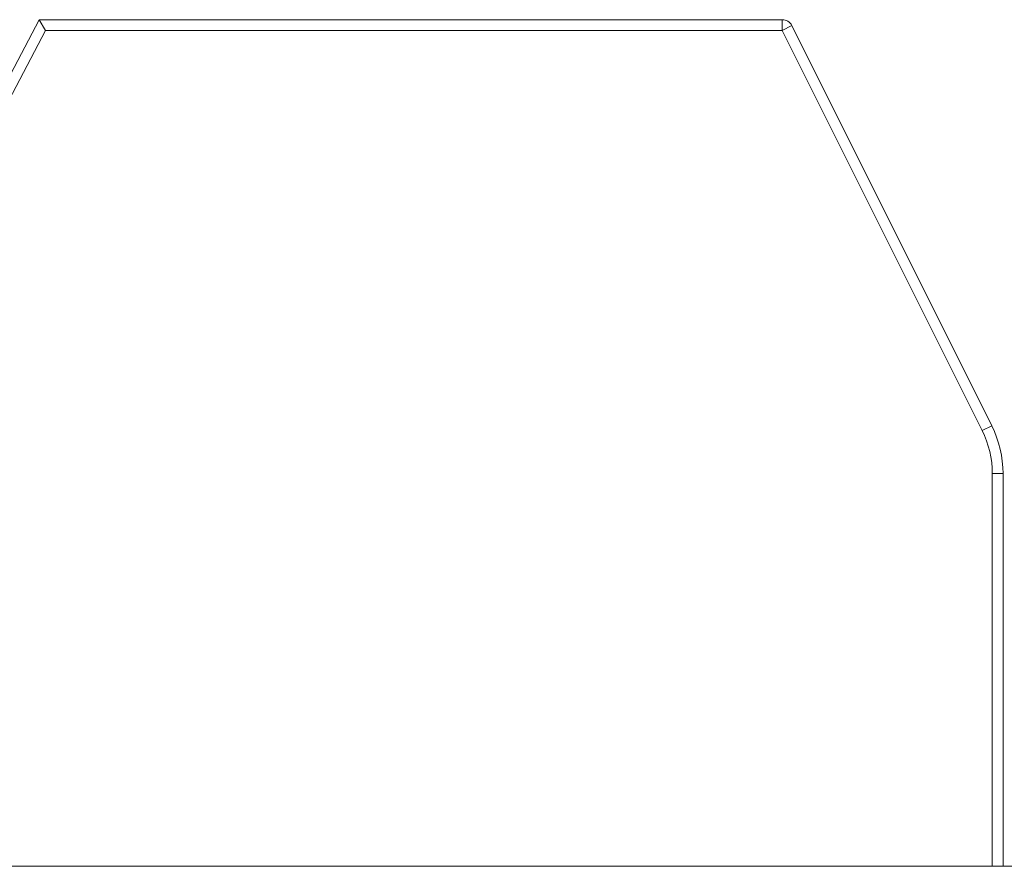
# Model space of a CAD drawing. Header units: inches. Extents: x -36 to 647, y 177 to 609.
# Tile 198 of 256: x 485.11 to 489.71, y 458.07 to 462.02. Entities that reach past the tile are written whole.
import ezdxf

# ---------------------------------------------------------------- set-up
doc = ezdxf.new("R2010")
doc.units = ezdxf.units.IN
doc.header["$MEASUREMENT"] = 0
doc.layers.add('1', color=7, linetype='Continuous')

# ---------------------------------------------------------------- blocks, each defined once
blk = doc.blocks.new('block 2264')
at = {"layer": '1', "color": 155, "lineweight": 18, "true_color": 0x4c7299}
blk.add_lwpolyline([(515.7924, 458.0689), (406.9054, 458.0689)], dxfattribs=at)
blk = doc.blocks.new('block 2407')
at = {"layer": '1', "color": 155, "lineweight": 18, "true_color": 0x4c7299}
blk.add_lwpolyline([(485.2028, 462.0189), (488.6719, 462.0189)], dxfattribs=at)
blk = doc.blocks.new('block 2408')
at = {"layer": '1', "color": 155, "lineweight": 18, "true_color": 0x4c7299}
blk.add_lwpolyline([(484.7028, 461.0689), (485.2028, 462.0189)], dxfattribs=at)
blk = doc.blocks.new('block 2409')
at = {"layer": '1', "color": 155, "lineweight": 18, "true_color": 0x4c7299}
blk.add_lwpolyline([(485.2028, 462.0189), (485.233, 461.9689)], dxfattribs=at)
blk = doc.blocks.new('block 2410')
at = {"layer": '1', "color": 155, "lineweight": 13, "true_color": 0x4c7299}
blk.add_lwpolyline([(485.233, 461.9689), (484.733, 461.0189)], dxfattribs=at)
blk = doc.blocks.new('block 2413')
at = {"layer": '1', "color": 155, "lineweight": 13, "true_color": 0x4c7299}
blk.add_lwpolyline([(488.6719, 462.0189), (488.6719, 461.9689)], dxfattribs=at)
blk = doc.blocks.new('block 2414')
at = {"layer": '1', "color": 155, "lineweight": 13, "true_color": 0x4c7299}
blk.add_lwpolyline([(488.6719, 461.9689), (485.233, 461.9689)], dxfattribs=at)
blk = doc.blocks.new('block 2416')
at = {"layer": '1', "color": 155, "lineweight": 13, "true_color": 0x4c7299}
blk.add_lwpolyline([(488.6719, 461.9689), (488.7166, 461.9913)], dxfattribs=at)
blk = doc.blocks.new('block 2419')
at = {"layer": '1', "color": 155, "lineweight": 13, "true_color": 0x4c7299}
blk.add_lwpolyline([(489.6053, 460.1021), (488.6719, 461.9689)], dxfattribs=at)
blk = doc.blocks.new('block 2420')
at = {"layer": '1', "color": 155, "lineweight": 18, "true_color": 0x4c7299}
blk.add_lwpolyline([(488.7166, 461.9913), (489.65, 460.1245)], dxfattribs=at)
blk = doc.blocks.new('block 2421')
at = {"layer": '1', "color": 155, "lineweight": 13, "true_color": 0x4c7299}
blk.add_lwpolyline([(489.6053, 460.1021), (489.65, 460.1245)], dxfattribs=at)
blk = doc.blocks.new('block 2427')
at = {"layer": '1', "color": 155, "lineweight": 13, "true_color": 0x4c7299}
blk.add_lwpolyline([(489.6528, 459.9009), (489.7028, 459.9009)], dxfattribs=at)
blk = doc.blocks.new('block 2708')
at = {"layer": '1', "color": 155, "lineweight": 13, "true_color": 0x4c7299}
blk.add_lwpolyline([(489.6528, 458.0689), (489.6528, 459.9009)], dxfattribs=at)
blk = doc.blocks.new('block 2709')
at = {"layer": '1', "color": 155, "lineweight": 18, "true_color": 0x4c7299}
blk.add_lwpolyline([(489.7028, 459.9009), (489.7028, 458.0689)], dxfattribs=at)
blk = doc.blocks.new('block 2755')
at = {"layer": '1', "color": 18, "lineweight": 13, "true_color": 0x4c0000}
blk.add_lwpolyline([(515.7924, 458.0689), (406.9054, 458.0689)], dxfattribs=at)
blk = doc.blocks.new('block 2761')
at = {"layer": '1', "color": 18, "lineweight": 13, "true_color": 0x4c0000}
blk.add_lwpolyline([(515.7924, 458.0689), (406.9054, 458.0689)], dxfattribs=at)
blk = doc.blocks.new('block 2845')
at = {"layer": '1', "color": 18, "lineweight": 13, "true_color": 0x4c0000}
blk.add_lwpolyline([(395.5667, 458.0689), (527.1311, 458.0689)], dxfattribs=at)
blk = doc.blocks.new('block 2846')
at = {"layer": '1', "color": 18, "lineweight": 13, "true_color": 0x4c0000}
blk.add_lwpolyline([(395.5667, 458.0689), (527.1311, 458.0689)], dxfattribs=at)
blk = doc.blocks.new('block 6306')
at = {"layer": '1', "color": 155, "lineweight": 18, "true_color": 0x4c7299}
blk.add_open_spline([(488.6719, 462.0189), (488.6908, 462.0189), (488.7081, 462.0082), (488.7166, 461.9913)], degree=3, dxfattribs=at)
blk = doc.blocks.new('block 6310')
at = {"layer": '1', "color": 155, "lineweight": 13, "true_color": 0x4c7299}
blk.add_open_spline([(489.6528, 459.9009), (489.6528, 459.9707), (489.6365, 460.0396), (489.6053, 460.1021)], degree=3, dxfattribs=at)
blk = doc.blocks.new('block 6311')
at = {"layer": '1', "color": 155, "lineweight": 18, "true_color": 0x4c7299}
blk.add_open_spline([(489.65, 460.1245), (489.6847, 460.0551), (489.7028, 459.9785), (489.7028, 459.9009)], degree=3, dxfattribs=at)
blk = doc.blocks.new('block 7542')
at = {"layer": '1', "color": 18, "lineweight": 13, "true_color": 0x4c0000}
blk.add_open_spline([(277.6797, 458.0689), (277.6797, 458.0689), (202.8704, 458.0689), (202.8704, 458.0689), (202.8704, 458.0689), (165.4658, 458.0689), (165.4658, 458.0689), (165.4658, 458.0689), (160.7902, 458.0689), (160.7902, 458.0689), (160.7902, 458.0689), (158.4524, 458.0689), (158.4524, 458.0689), (158.4524, 458.0689), (157.2662, 458.0689), (157.2662, 458.0689), (157.2662, 458.0689), (153.2884, 458.0689), (153.2884, 458.0689), (153.2884, 458.0689), (152.2514, 458.0689), (152.2514, 458.0689), (152.2514, 458.0689), (149.9136, 458.0689), (149.9136, 458.0689), (149.9136, 458.0689), (131.2113, 458.0689), (131.2113, 458.0689), (131.2113, 458.0689), (56.402, 458.0689), (56.402, 458.0689), (56.402, 458.0689), (37.6997, 458.0689), (37.6997, 458.0689), (37.6997, 458.0689), (28.3485, 458.0689), (28.3485, 458.0689), (28.3485, 458.0689), (23.673, 458.0689), (23.673, 458.0689), (23.673, 458.0689), (21.3896, 458.0689), (21.3896, 458.0689), (21.3896, 458.0689), (20.5239, 458.0689), (20.5239, 458.0689), (20.5239, 458.0689), (5.6337, 458.0689), (5.6337, 458.0689), (5.6337, 458.0689), (4.2572, 458.0689), (4.2572, 458.0689), (4.2572, 458.0689), (1.9195, 458.0689), (1.9195, 458.0689), (1.9195, 458.0689), (-2.7561, 458.0689), (-2.7561, 458.0689), (-2.7561, 458.0689), (-12.1073, 458.0689), (-12.1073, 458.0689), (-12.1073, 458.0689), (-14.3267, 458.0689), (-14.3267, 458.0689), (-14.3267, 458.0689), (-13.5047, 458.0689), (-13.5047, 458.0689), (-13.5047, 458.0689), (-11.167, 458.0689), (-11.167, 458.0689), (-11.167, 458.0689), (-6.4914, 458.0689), (-6.4914, 458.0689), (-6.4914, 458.0689), (2.8598, 458.0689), (2.8598, 458.0689), (2.8598, 458.0689), (9.9828, 458.0689), (9.9828, 458.0689), (9.9828, 458.0689), (11.3987, 458.0689), (11.3987, 458.0689), (11.3987, 458.0689), (13.7365, 458.0689), (13.7365, 458.0689), (13.7365, 458.0689), (18.4121, 458.0689), (18.4121, 458.0689), (18.4121, 458.0689), (37.1144, 458.0689), (37.1144, 458.0689), (37.1144, 458.0689), (111.9237, 458.0689), (111.9237, 458.0689), (111.9237, 458.0689), (130.626, 458.0689), (130.626, 458.0689), (130.626, 458.0689), (139.9772, 458.0689), (139.9772, 458.0689), (139.9772, 458.0689), (143.0499, 458.0689), (143.0499, 458.0689), (143.0499, 458.0689), (145.3437, 458.0689), (145.3437, 458.0689), (145.3437, 458.0689), (146.1784, 458.0689), (146.1784, 458.0689), (146.1784, 458.0689), (183.583, 458.0689), (183.583, 458.0689), (183.583, 458.0689), (258.3923, 458.0689), (258.3923, 458.0689), (258.3923, 458.0689), (289.4917, 458.0689), (289.4917, 458.0689), (289.4917, 458.0689), (326.8964, 458.0689), (326.8964, 458.0689), (326.8964, 458.0689), (364.301, 458.0689), (364.301, 458.0689), (364.301, 458.0689), (383.0033, 458.0689), (383.0033, 458.0689), (383.0033, 458.0689), (387.6789, 458.0689), (387.6789, 458.0689), (387.6789, 458.0689), (390.0167, 458.0689), (390.0167, 458.0689), (390.0167, 458.0689), (391.2325, 458.0689), (391.2325, 458.0689), (391.2325, 458.0689), (395.2018, 458.0689), (395.2018, 458.0689), (395.2018, 458.0689), (396.2149, 458.0689), (396.2149, 458.0689), (396.2149, 458.0689), (398.5527, 458.0689), (398.5527, 458.0689), (398.5527, 458.0689), (473.3619, 458.0689), (473.3619, 458.0689), (473.3619, 458.0689), (510.7666, 458.0689), (510.7666, 458.0689), (510.7666, 458.0689), (520.1177, 458.0689), (520.1177, 458.0689), (520.1177, 458.0689), (524.7933, 458.0689), (524.7933, 458.0689), (524.7933, 458.0689), (527.1311, 458.0689), (527.1311, 458.0689), (527.1311, 458.0689), (527.9528, 458.0689), (527.9528, 458.0689), (527.9528, 458.0689), (535.6701, 458.0689), (535.6701, 458.0689), (535.6701, 458.0689), (545.0212, 458.0689), (545.0212, 458.0689), (545.0212, 458.0689), (545.6185, 458.0689), (545.6185, 458.0689), (545.6185, 458.0689), (536.2673, 458.0689), (536.2673, 458.0689), (536.2673, 458.0689), (531.6311, 458.0689), (531.6311, 458.0689), (531.6311, 458.0689), (530.7777, 458.0689), (530.7777, 458.0689), (530.7777, 458.0689), (528.4683, 458.0689), (528.4683, 458.0689), (528.4683, 458.0689), (525.3906, 458.0689), (525.3906, 458.0689), (525.3906, 458.0689), (520.715, 458.0689), (520.715, 458.0689), (520.715, 458.0689), (519.7844, 458.0689), (519.7844, 458.0689), (519.7844, 458.0689), (517.5884, 458.0689), (517.5884, 458.0689), (517.5884, 458.0689), (514.5138, 458.0689), (514.5138, 458.0689), (514.5138, 458.0689), (495.8115, 458.0689), (495.8115, 458.0689), (495.8115, 458.0689), (421.0023, 458.0689), (421.0023, 458.0689), (421.0023, 458.0689), (411.6511, 458.0689), (411.6511, 458.0689), (411.6511, 458.0689), (406.9755, 458.0689), (406.9755, 458.0689), (406.9755, 458.0689), (406.1388, 458.0689), (406.1388, 458.0689), (406.1388, 458.0689), (403.8462, 458.0689), (403.8462, 458.0689), (403.8462, 458.0689), (400.7729, 458.0689), (400.7729, 458.0689), (400.7729, 458.0689), (396.0974, 458.0689), (396.0974, 458.0689), (396.0974, 458.0689), (386.7462, 458.0689), (386.7462, 458.0689), (386.7462, 458.0689), (349.3416, 458.0689), (349.3416, 458.0689), (349.3416, 458.0689), (311.9369, 458.0689), (311.9369, 458.0689), (311.9369, 458.0689), (293.2346, 458.0689), (293.2346, 458.0689), (293.2346, 458.0689), (283.8835, 458.0689), (283.8835, 458.0689), (283.8835, 458.0689), (280.8066, 458.0689), (280.8066, 458.0689), (280.8066, 458.0689), (278.5024, 458.0689), (278.5024, 458.0689), (278.5024, 458.0689), (277.6797, 458.0689), (277.6797, 458.0689)], degree=3, knots=[0, 0, 0, 0, 1, 1, 1, 2, 2, 2, 3, 3, 3, 4, 4, 4, 5, 5, 5, 6, 6, 6, 7, 7, 7, 8, 8, 8, 9, 9, 9, 10, 10, 10, 11, 11, 11, 12, 12, 12, 13, 13, 13, 14, 14, 14, 15, 15, 15, 16, 16, 16, 17, 17, 17, 18, 18, 18, 19, 19, 19, 20, 20, 20, 21, 21, 21, 22, 22, 22, 23, 23, 23, 24, 24, 24, 25, 25, 25, 26, 26, 26, 27, 27, 27, 28, 28, 28, 29, 29, 29, 30, 30, 30, 31, 31, 31, 32, 32, 32, 33, 33, 33, 34, 34, 34, 35, 35, 35, 36, 36, 36, 37, 37, 37, 38, 38, 38, 39, 39, 39, 40, 40, 40, 41, 41, 41, 42, 42, 42, 43, 43, 43, 44, 44, 44, 45, 45, 45, 46, 46, 46, 47, 47, 47, 48, 48, 48, 49, 49, 49, 50, 50, 50, 51, 51, 51, 52, 52, 52, 53, 53, 53, 54, 54, 54, 55, 55, 55, 56, 56, 56, 57, 57, 57, 58, 58, 58, 59, 59, 59, 60, 60, 60, 61, 61, 61, 62, 62, 62, 63, 63, 63, 64, 64, 64, 65, 65, 65, 66, 66, 66, 67, 67, 67, 68, 68, 68, 69, 69, 69, 70, 70, 70, 71, 71, 71, 72, 72, 72, 73, 73, 73, 74, 74, 74, 75, 75, 75, 76, 76, 76, 77, 77, 77, 78, 78, 78, 79, 79, 79, 80, 80, 80, 81, 81, 81, 82, 82, 82, 82], dxfattribs=at)
blk = doc.blocks.new('block 7926')
at = {"layer": '1', "color": 18, "lineweight": 13, "true_color": 0x4c0000}
blk.add_open_spline([(277.6797, 458.0689), (277.6797, 458.0689), (202.8704, 458.0689), (202.8704, 458.0689), (202.8704, 458.0689), (165.4658, 458.0689), (165.4658, 458.0689), (165.4658, 458.0689), (160.7902, 458.0689), (160.7902, 458.0689), (160.7902, 458.0689), (158.4524, 458.0689), (158.4524, 458.0689), (158.4524, 458.0689), (157.2662, 458.0689), (157.2662, 458.0689), (157.2662, 458.0689), (153.2884, 458.0689), (153.2884, 458.0689), (153.2884, 458.0689), (152.2514, 458.0689), (152.2514, 458.0689), (152.2514, 458.0689), (149.9136, 458.0689), (149.9136, 458.0689), (149.9136, 458.0689), (131.2113, 458.0689), (131.2113, 458.0689), (131.2113, 458.0689), (56.402, 458.0689), (56.402, 458.0689), (56.402, 458.0689), (37.6997, 458.0689), (37.6997, 458.0689), (37.6997, 458.0689), (28.3485, 458.0689), (28.3485, 458.0689), (28.3485, 458.0689), (23.673, 458.0689), (23.673, 458.0689), (23.673, 458.0689), (21.3896, 458.0689), (21.3896, 458.0689), (21.3896, 458.0689), (20.5239, 458.0689), (20.5239, 458.0689), (20.5239, 458.0689), (5.6337, 458.0689), (5.6337, 458.0689), (5.6337, 458.0689), (4.2572, 458.0689), (4.2572, 458.0689), (4.2572, 458.0689), (1.9195, 458.0689), (1.9195, 458.0689), (1.9195, 458.0689), (-2.7561, 458.0689), (-2.7561, 458.0689), (-2.7561, 458.0689), (-12.1073, 458.0689), (-12.1073, 458.0689), (-12.1073, 458.0689), (-14.3267, 458.0689), (-14.3267, 458.0689), (-14.3267, 458.0689), (-13.5047, 458.0689), (-13.5047, 458.0689), (-13.5047, 458.0689), (-11.167, 458.0689), (-11.167, 458.0689), (-11.167, 458.0689), (-6.4914, 458.0689), (-6.4914, 458.0689), (-6.4914, 458.0689), (2.8598, 458.0689), (2.8598, 458.0689), (2.8598, 458.0689), (9.9828, 458.0689), (9.9828, 458.0689), (9.9828, 458.0689), (11.3987, 458.0689), (11.3987, 458.0689), (11.3987, 458.0689), (13.7365, 458.0689), (13.7365, 458.0689), (13.7365, 458.0689), (18.4121, 458.0689), (18.4121, 458.0689), (18.4121, 458.0689), (37.1144, 458.0689), (37.1144, 458.0689), (37.1144, 458.0689), (111.9237, 458.0689), (111.9237, 458.0689), (111.9237, 458.0689), (130.626, 458.0689), (130.626, 458.0689), (130.626, 458.0689), (139.9772, 458.0689), (139.9772, 458.0689), (139.9772, 458.0689), (143.0499, 458.0689), (143.0499, 458.0689), (143.0499, 458.0689), (145.3437, 458.0689), (145.3437, 458.0689), (145.3437, 458.0689), (146.1784, 458.0689), (146.1784, 458.0689), (146.1784, 458.0689), (183.583, 458.0689), (183.583, 458.0689), (183.583, 458.0689), (258.3923, 458.0689), (258.3923, 458.0689), (258.3923, 458.0689), (289.4917, 458.0689), (289.4917, 458.0689), (289.4917, 458.0689), (326.8964, 458.0689), (326.8964, 458.0689), (326.8964, 458.0689), (364.301, 458.0689), (364.301, 458.0689), (364.301, 458.0689), (383.0033, 458.0689), (383.0033, 458.0689), (383.0033, 458.0689), (387.6789, 458.0689), (387.6789, 458.0689), (387.6789, 458.0689), (390.0167, 458.0689), (390.0167, 458.0689), (390.0167, 458.0689), (391.2325, 458.0689), (391.2325, 458.0689), (391.2325, 458.0689), (395.2018, 458.0689), (395.2018, 458.0689), (395.2018, 458.0689), (396.2149, 458.0689), (396.2149, 458.0689), (396.2149, 458.0689), (398.5527, 458.0689), (398.5527, 458.0689), (398.5527, 458.0689), (473.3619, 458.0689), (473.3619, 458.0689), (473.3619, 458.0689), (510.7666, 458.0689), (510.7666, 458.0689), (510.7666, 458.0689), (520.1177, 458.0689), (520.1177, 458.0689), (520.1177, 458.0689), (524.7933, 458.0689), (524.7933, 458.0689), (524.7933, 458.0689), (527.1311, 458.0689), (527.1311, 458.0689), (527.1311, 458.0689), (527.9528, 458.0689), (527.9528, 458.0689), (527.9528, 458.0689), (535.6701, 458.0689), (535.6701, 458.0689), (535.6701, 458.0689), (545.0212, 458.0689), (545.0212, 458.0689), (545.0212, 458.0689), (545.6185, 458.0689), (545.6185, 458.0689), (545.6185, 458.0689), (536.2673, 458.0689), (536.2673, 458.0689), (536.2673, 458.0689), (531.6311, 458.0689), (531.6311, 458.0689), (531.6311, 458.0689), (530.7777, 458.0689), (530.7777, 458.0689), (530.7777, 458.0689), (528.4683, 458.0689), (528.4683, 458.0689), (528.4683, 458.0689), (525.3906, 458.0689), (525.3906, 458.0689), (525.3906, 458.0689), (520.715, 458.0689), (520.715, 458.0689), (520.715, 458.0689), (519.7844, 458.0689), (519.7844, 458.0689), (519.7844, 458.0689), (517.5884, 458.0689), (517.5884, 458.0689), (517.5884, 458.0689), (514.5138, 458.0689), (514.5138, 458.0689), (514.5138, 458.0689), (495.8115, 458.0689), (495.8115, 458.0689), (495.8115, 458.0689), (421.0023, 458.0689), (421.0023, 458.0689), (421.0023, 458.0689), (411.6511, 458.0689), (411.6511, 458.0689), (411.6511, 458.0689), (406.9755, 458.0689), (406.9755, 458.0689), (406.9755, 458.0689), (406.1388, 458.0689), (406.1388, 458.0689), (406.1388, 458.0689), (403.8462, 458.0689), (403.8462, 458.0689), (403.8462, 458.0689), (400.7729, 458.0689), (400.7729, 458.0689), (400.7729, 458.0689), (396.0974, 458.0689), (396.0974, 458.0689), (396.0974, 458.0689), (386.7462, 458.0689), (386.7462, 458.0689), (386.7462, 458.0689), (349.3416, 458.0689), (349.3416, 458.0689), (349.3416, 458.0689), (311.9369, 458.0689), (311.9369, 458.0689), (311.9369, 458.0689), (293.2346, 458.0689), (293.2346, 458.0689), (293.2346, 458.0689), (283.8835, 458.0689), (283.8835, 458.0689), (283.8835, 458.0689), (280.8066, 458.0689), (280.8066, 458.0689), (280.8066, 458.0689), (278.5024, 458.0689), (278.5024, 458.0689), (278.5024, 458.0689), (277.6797, 458.0689), (277.6797, 458.0689)], degree=3, knots=[0, 0, 0, 0, 1, 1, 1, 2, 2, 2, 3, 3, 3, 4, 4, 4, 5, 5, 5, 6, 6, 6, 7, 7, 7, 8, 8, 8, 9, 9, 9, 10, 10, 10, 11, 11, 11, 12, 12, 12, 13, 13, 13, 14, 14, 14, 15, 15, 15, 16, 16, 16, 17, 17, 17, 18, 18, 18, 19, 19, 19, 20, 20, 20, 21, 21, 21, 22, 22, 22, 23, 23, 23, 24, 24, 24, 25, 25, 25, 26, 26, 26, 27, 27, 27, 28, 28, 28, 29, 29, 29, 30, 30, 30, 31, 31, 31, 32, 32, 32, 33, 33, 33, 34, 34, 34, 35, 35, 35, 36, 36, 36, 37, 37, 37, 38, 38, 38, 39, 39, 39, 40, 40, 40, 41, 41, 41, 42, 42, 42, 43, 43, 43, 44, 44, 44, 45, 45, 45, 46, 46, 46, 47, 47, 47, 48, 48, 48, 49, 49, 49, 50, 50, 50, 51, 51, 51, 52, 52, 52, 53, 53, 53, 54, 54, 54, 55, 55, 55, 56, 56, 56, 57, 57, 57, 58, 58, 58, 59, 59, 59, 60, 60, 60, 61, 61, 61, 62, 62, 62, 63, 63, 63, 64, 64, 64, 65, 65, 65, 66, 66, 66, 67, 67, 67, 68, 68, 68, 69, 69, 69, 70, 70, 70, 71, 71, 71, 72, 72, 72, 73, 73, 73, 74, 74, 74, 75, 75, 75, 76, 76, 76, 77, 77, 77, 78, 78, 78, 79, 79, 79, 80, 80, 80, 81, 81, 81, 82, 82, 82, 82], dxfattribs=at)
blk = doc.blocks.new('block 7940')
at = {"layer": '1', "color": 18, "lineweight": 13, "true_color": 0x4c0000}
blk.add_open_spline([(484.3717, 458.0689), (486.405, 458.0689), (488.4383, 458.0689), (490.4717, 458.0689), (488.4383, 458.0689), (486.405, 458.0689), (484.3717, 458.0689)], degree=3, knots=[0, 0, 0, 0, 1, 1, 1, 2, 2, 2, 2], dxfattribs=at)
blk = doc.blocks.new('block 8014')
at = {"layer": '1', "color": 18, "lineweight": 13, "true_color": 0x4c0000}
blk.add_open_spline([(484.4217, 458.0689), (486.4217, 458.0689), (488.4217, 458.0689), (490.4217, 458.0689), (488.4217, 458.0689), (486.4217, 458.0689), (484.4217, 458.0689)], degree=3, knots=[0, 0, 0, 0, 1, 1, 1, 2, 2, 2, 2], dxfattribs=at)
blk = doc.blocks.new('block 8127')
at = {"layer": '1', "color": 18, "lineweight": 13, "true_color": 0x4c0000}
blk.add_open_spline([(485.6579, 458.0689), (485.6625, 458.0689), (485.6683, 458.0689), (485.6683, 458.0689), (485.6683, 458.0689), (485.6766, 458.0689), (485.6766, 458.0689), (485.6766, 458.0689), (485.6873, 458.0689), (485.6873, 458.0689), (485.6873, 458.0689), (485.7002, 458.0689), (485.7002, 458.0689), (485.7002, 458.0689), (485.7152, 458.0689), (485.7152, 458.0689), (485.7152, 458.0689), (485.7319, 458.0689), (485.7319, 458.0689), (485.7319, 458.0689), (485.7502, 458.0689), (485.7502, 458.0689), (485.7502, 458.0689), (485.7695, 458.0689), (485.7695, 458.0689), (485.7695, 458.0689), (485.7898, 458.0689), (485.7898, 458.0689), (485.7898, 458.0689), (485.8114, 458.0689), (485.8114, 458.0689), (485.8114, 458.0689), (485.8343, 458.0689), (485.8343, 458.0689), (485.8343, 458.0689), (485.8582, 458.0689), (485.8582, 458.0689), (485.8582, 458.0689), (485.908, 458.0689), (485.908, 458.0689), (485.908, 458.0689), (485.9577, 458.0689), (485.9577, 458.0689), (485.9577, 458.0689), (485.9817, 458.0689), (485.9817, 458.0689), (485.9817, 458.0689), (486.0046, 458.0689), (486.0046, 458.0689), (486.0046, 458.0689), (486.0262, 458.0689), (486.0262, 458.0689), (486.0262, 458.0689), (486.0464, 458.0689), (486.0464, 458.0689), (486.0464, 458.0689), (486.0658, 458.0689), (486.0658, 458.0689), (486.0658, 458.0689), (486.084, 458.0689), (486.084, 458.0689), (486.084, 458.0689), (486.1008, 458.0689), (486.1008, 458.0689), (486.1008, 458.0689), (486.1157, 458.0689), (486.1157, 458.0689), (486.1157, 458.0689), (486.1286, 458.0689), (486.1286, 458.0689), (486.1286, 458.0689), (486.1393, 458.0689), (486.1393, 458.0689), (486.1393, 458.0689), (486.1476, 458.0689), (486.1476, 458.0689), (486.1476, 458.0689), (486.1535, 458.0689), (486.1535, 458.0689), (486.1535, 458.0689), (486.1476, 458.0689), (486.1476, 458.0689), (486.1476, 458.0689), (486.1393, 458.0689), (486.1393, 458.0689), (486.1393, 458.0689), (486.1286, 458.0689), (486.1286, 458.0689), (486.1286, 458.0689), (486.1157, 458.0689), (486.1157, 458.0689), (486.1157, 458.0689), (486.1008, 458.0689), (486.1008, 458.0689), (486.1008, 458.0689), (486.084, 458.0689), (486.084, 458.0689), (486.084, 458.0689), (486.0658, 458.0689), (486.0658, 458.0689), (486.0658, 458.0689), (486.0464, 458.0689), (486.0464, 458.0689), (486.0464, 458.0689), (486.0262, 458.0689), (486.0262, 458.0689), (486.0262, 458.0689), (486.0046, 458.0689), (486.0046, 458.0689), (486.0046, 458.0689), (485.9817, 458.0689), (485.9817, 458.0689), (485.9817, 458.0689), (485.9577, 458.0689), (485.9577, 458.0689), (485.9577, 458.0689), (485.908, 458.0689), (485.908, 458.0689), (485.908, 458.0689), (485.8582, 458.0689), (485.8582, 458.0689), (485.8582, 458.0689), (485.8343, 458.0689), (485.8343, 458.0689), (485.8343, 458.0689), (485.8114, 458.0689), (485.8114, 458.0689), (485.8114, 458.0689), (485.7898, 458.0689), (485.7898, 458.0689), (485.7898, 458.0689), (485.7695, 458.0689), (485.7695, 458.0689), (485.7695, 458.0689), (485.7502, 458.0689), (485.7502, 458.0689), (485.7502, 458.0689), (485.7319, 458.0689), (485.7319, 458.0689), (485.7319, 458.0689), (485.7152, 458.0689), (485.7152, 458.0689), (485.7152, 458.0689), (485.7002, 458.0689), (485.7002, 458.0689), (485.7002, 458.0689), (485.6873, 458.0689), (485.6873, 458.0689), (485.6873, 458.0689), (485.6766, 458.0689), (485.6766, 458.0689), (485.6766, 458.0689), (485.6683, 458.0689), (485.6683, 458.0689), (485.6683, 458.0689), (485.6625, 458.0689), (485.6625, 458.0689)], degree=3, knots=[0, 0, 0, 0, 1, 1, 1, 2, 2, 2, 3, 3, 3, 4, 4, 4, 5, 5, 5, 6, 6, 6, 7, 7, 7, 8, 8, 8, 9, 9, 9, 10, 10, 10, 11, 11, 11, 12, 12, 12, 13, 13, 13, 14, 14, 14, 15, 15, 15, 16, 16, 16, 17, 17, 17, 18, 18, 18, 19, 19, 19, 20, 20, 20, 21, 21, 21, 22, 22, 22, 23, 23, 23, 24, 24, 24, 25, 25, 25, 26, 26, 26, 27, 27, 27, 28, 28, 28, 29, 29, 29, 30, 30, 30, 31, 31, 31, 32, 32, 32, 33, 33, 33, 34, 34, 34, 35, 35, 35, 36, 36, 36, 37, 37, 37, 38, 38, 38, 39, 39, 39, 40, 40, 40, 41, 41, 41, 42, 42, 42, 43, 43, 43, 44, 44, 44, 45, 45, 45, 46, 46, 46, 47, 47, 47, 48, 48, 48, 49, 49, 49, 50, 50, 50, 51, 51, 51, 52, 52, 52, 52], dxfattribs=at)
blk = doc.blocks.new('block 8133')
at = {"layer": '1', "color": 18, "lineweight": 13, "true_color": 0x4c0000}
blk.add_open_spline([(485.6579, 458.0689), (485.6625, 458.0689), (485.6683, 458.0689), (485.6683, 458.0689), (485.6683, 458.0689), (485.6766, 458.0689), (485.6766, 458.0689), (485.6766, 458.0689), (485.6873, 458.0689), (485.6873, 458.0689), (485.6873, 458.0689), (485.7002, 458.0689), (485.7002, 458.0689), (485.7002, 458.0689), (485.7152, 458.0689), (485.7152, 458.0689), (485.7152, 458.0689), (485.7319, 458.0689), (485.7319, 458.0689), (485.7319, 458.0689), (485.7502, 458.0689), (485.7502, 458.0689), (485.7502, 458.0689), (485.7695, 458.0689), (485.7695, 458.0689), (485.7695, 458.0689), (485.7898, 458.0689), (485.7898, 458.0689), (485.7898, 458.0689), (485.8114, 458.0689), (485.8114, 458.0689), (485.8114, 458.0689), (485.8343, 458.0689), (485.8343, 458.0689), (485.8343, 458.0689), (485.8582, 458.0689), (485.8582, 458.0689), (485.8582, 458.0689), (485.908, 458.0689), (485.908, 458.0689), (485.908, 458.0689), (485.9577, 458.0689), (485.9577, 458.0689), (485.9577, 458.0689), (485.9817, 458.0689), (485.9817, 458.0689), (485.9817, 458.0689), (486.0046, 458.0689), (486.0046, 458.0689), (486.0046, 458.0689), (486.0262, 458.0689), (486.0262, 458.0689), (486.0262, 458.0689), (486.0464, 458.0689), (486.0464, 458.0689), (486.0464, 458.0689), (486.0658, 458.0689), (486.0658, 458.0689), (486.0658, 458.0689), (486.084, 458.0689), (486.084, 458.0689), (486.084, 458.0689), (486.1008, 458.0689), (486.1008, 458.0689), (486.1008, 458.0689), (486.1157, 458.0689), (486.1157, 458.0689), (486.1157, 458.0689), (486.1286, 458.0689), (486.1286, 458.0689), (486.1286, 458.0689), (486.1393, 458.0689), (486.1393, 458.0689), (486.1393, 458.0689), (486.1476, 458.0689), (486.1476, 458.0689), (486.1476, 458.0689), (486.1535, 458.0689), (486.1535, 458.0689), (486.1535, 458.0689), (486.1476, 458.0689), (486.1476, 458.0689), (486.1476, 458.0689), (486.1393, 458.0689), (486.1393, 458.0689), (486.1393, 458.0689), (486.1286, 458.0689), (486.1286, 458.0689), (486.1286, 458.0689), (486.1157, 458.0689), (486.1157, 458.0689), (486.1157, 458.0689), (486.1008, 458.0689), (486.1008, 458.0689), (486.1008, 458.0689), (486.084, 458.0689), (486.084, 458.0689), (486.084, 458.0689), (486.0658, 458.0689), (486.0658, 458.0689), (486.0658, 458.0689), (486.0464, 458.0689), (486.0464, 458.0689), (486.0464, 458.0689), (486.0262, 458.0689), (486.0262, 458.0689), (486.0262, 458.0689), (486.0046, 458.0689), (486.0046, 458.0689), (486.0046, 458.0689), (485.9817, 458.0689), (485.9817, 458.0689), (485.9817, 458.0689), (485.9577, 458.0689), (485.9577, 458.0689), (485.9577, 458.0689), (485.908, 458.0689), (485.908, 458.0689), (485.908, 458.0689), (485.8582, 458.0689), (485.8582, 458.0689), (485.8582, 458.0689), (485.8343, 458.0689), (485.8343, 458.0689), (485.8343, 458.0689), (485.8114, 458.0689), (485.8114, 458.0689), (485.8114, 458.0689), (485.7898, 458.0689), (485.7898, 458.0689), (485.7898, 458.0689), (485.7695, 458.0689), (485.7695, 458.0689), (485.7695, 458.0689), (485.7502, 458.0689), (485.7502, 458.0689), (485.7502, 458.0689), (485.7319, 458.0689), (485.7319, 458.0689), (485.7319, 458.0689), (485.7152, 458.0689), (485.7152, 458.0689), (485.7152, 458.0689), (485.7002, 458.0689), (485.7002, 458.0689), (485.7002, 458.0689), (485.6873, 458.0689), (485.6873, 458.0689), (485.6873, 458.0689), (485.6766, 458.0689), (485.6766, 458.0689), (485.6766, 458.0689), (485.6683, 458.0689), (485.6683, 458.0689), (485.6683, 458.0689), (485.6625, 458.0689), (485.6625, 458.0689)], degree=3, knots=[0, 0, 0, 0, 1, 1, 1, 2, 2, 2, 3, 3, 3, 4, 4, 4, 5, 5, 5, 6, 6, 6, 7, 7, 7, 8, 8, 8, 9, 9, 9, 10, 10, 10, 11, 11, 11, 12, 12, 12, 13, 13, 13, 14, 14, 14, 15, 15, 15, 16, 16, 16, 17, 17, 17, 18, 18, 18, 19, 19, 19, 20, 20, 20, 21, 21, 21, 22, 22, 22, 23, 23, 23, 24, 24, 24, 25, 25, 25, 26, 26, 26, 27, 27, 27, 28, 28, 28, 29, 29, 29, 30, 30, 30, 31, 31, 31, 32, 32, 32, 33, 33, 33, 34, 34, 34, 35, 35, 35, 36, 36, 36, 37, 37, 37, 38, 38, 38, 39, 39, 39, 40, 40, 40, 41, 41, 41, 42, 42, 42, 43, 43, 43, 44, 44, 44, 45, 45, 45, 46, 46, 46, 47, 47, 47, 48, 48, 48, 49, 49, 49, 50, 50, 50, 51, 51, 51, 52, 52, 52, 52], dxfattribs=at)
blk = doc.blocks.new('block 8135')
at = {"layer": '1', "color": 18, "lineweight": 13, "true_color": 0x4c0000}
blk.add_open_spline([(488.5246, 458.0689), (488.5292, 458.0689), (488.535, 458.0689), (488.535, 458.0689), (488.535, 458.0689), (488.5433, 458.0689), (488.5433, 458.0689), (488.5433, 458.0689), (488.554, 458.0689), (488.554, 458.0689), (488.554, 458.0689), (488.5669, 458.0689), (488.5669, 458.0689), (488.5669, 458.0689), (488.5819, 458.0689), (488.5819, 458.0689), (488.5819, 458.0689), (488.5986, 458.0689), (488.5986, 458.0689), (488.5986, 458.0689), (488.6169, 458.0689), (488.6169, 458.0689), (488.6169, 458.0689), (488.6362, 458.0689), (488.6362, 458.0689), (488.6362, 458.0689), (488.6565, 458.0689), (488.6565, 458.0689), (488.6565, 458.0689), (488.6781, 458.0689), (488.6781, 458.0689), (488.6781, 458.0689), (488.701, 458.0689), (488.701, 458.0689), (488.701, 458.0689), (488.7249, 458.0689), (488.7249, 458.0689), (488.7249, 458.0689), (488.7747, 458.0689), (488.7747, 458.0689), (488.7747, 458.0689), (488.8244, 458.0689), (488.8244, 458.0689), (488.8244, 458.0689), (488.8484, 458.0689), (488.8484, 458.0689), (488.8484, 458.0689), (488.8713, 458.0689), (488.8713, 458.0689), (488.8713, 458.0689), (488.8929, 458.0689), (488.8929, 458.0689), (488.8929, 458.0689), (488.9131, 458.0689), (488.9131, 458.0689), (488.9131, 458.0689), (488.9325, 458.0689), (488.9325, 458.0689), (488.9325, 458.0689), (488.9507, 458.0689), (488.9507, 458.0689), (488.9507, 458.0689), (488.9675, 458.0689), (488.9675, 458.0689), (488.9675, 458.0689), (488.9824, 458.0689), (488.9824, 458.0689), (488.9824, 458.0689), (488.9953, 458.0689), (488.9953, 458.0689), (488.9953, 458.0689), (489.006, 458.0689), (489.006, 458.0689), (489.006, 458.0689), (489.0143, 458.0689), (489.0143, 458.0689), (489.0143, 458.0689), (489.0202, 458.0689), (489.0202, 458.0689), (489.0202, 458.0689), (489.0143, 458.0689), (489.0143, 458.0689), (489.0143, 458.0689), (489.006, 458.0689), (489.006, 458.0689), (489.006, 458.0689), (488.9953, 458.0689), (488.9953, 458.0689), (488.9953, 458.0689), (488.9824, 458.0689), (488.9824, 458.0689), (488.9824, 458.0689), (488.9675, 458.0689), (488.9675, 458.0689), (488.9675, 458.0689), (488.9507, 458.0689), (488.9507, 458.0689), (488.9507, 458.0689), (488.9325, 458.0689), (488.9325, 458.0689), (488.9325, 458.0689), (488.9131, 458.0689), (488.9131, 458.0689), (488.9131, 458.0689), (488.8929, 458.0689), (488.8929, 458.0689), (488.8929, 458.0689), (488.8713, 458.0689), (488.8713, 458.0689), (488.8713, 458.0689), (488.8484, 458.0689), (488.8484, 458.0689), (488.8484, 458.0689), (488.8244, 458.0689), (488.8244, 458.0689), (488.8244, 458.0689), (488.7747, 458.0689), (488.7747, 458.0689), (488.7747, 458.0689), (488.7249, 458.0689), (488.7249, 458.0689), (488.7249, 458.0689), (488.701, 458.0689), (488.701, 458.0689), (488.701, 458.0689), (488.6781, 458.0689), (488.6781, 458.0689), (488.6781, 458.0689), (488.6565, 458.0689), (488.6565, 458.0689), (488.6565, 458.0689), (488.6362, 458.0689), (488.6362, 458.0689), (488.6362, 458.0689), (488.6169, 458.0689), (488.6169, 458.0689), (488.6169, 458.0689), (488.5986, 458.0689), (488.5986, 458.0689), (488.5986, 458.0689), (488.5819, 458.0689), (488.5819, 458.0689), (488.5819, 458.0689), (488.5669, 458.0689), (488.5669, 458.0689), (488.5669, 458.0689), (488.554, 458.0689), (488.554, 458.0689), (488.554, 458.0689), (488.5433, 458.0689), (488.5433, 458.0689), (488.5433, 458.0689), (488.535, 458.0689), (488.535, 458.0689), (488.535, 458.0689), (488.5292, 458.0689), (488.5292, 458.0689)], degree=3, knots=[0, 0, 0, 0, 1, 1, 1, 2, 2, 2, 3, 3, 3, 4, 4, 4, 5, 5, 5, 6, 6, 6, 7, 7, 7, 8, 8, 8, 9, 9, 9, 10, 10, 10, 11, 11, 11, 12, 12, 12, 13, 13, 13, 14, 14, 14, 15, 15, 15, 16, 16, 16, 17, 17, 17, 18, 18, 18, 19, 19, 19, 20, 20, 20, 21, 21, 21, 22, 22, 22, 23, 23, 23, 24, 24, 24, 25, 25, 25, 26, 26, 26, 27, 27, 27, 28, 28, 28, 29, 29, 29, 30, 30, 30, 31, 31, 31, 32, 32, 32, 33, 33, 33, 34, 34, 34, 35, 35, 35, 36, 36, 36, 37, 37, 37, 38, 38, 38, 39, 39, 39, 40, 40, 40, 41, 41, 41, 42, 42, 42, 43, 43, 43, 44, 44, 44, 45, 45, 45, 46, 46, 46, 47, 47, 47, 48, 48, 48, 49, 49, 49, 50, 50, 50, 51, 51, 51, 52, 52, 52, 52], dxfattribs=at)
blk = doc.blocks.new('block 8136')
at = {"layer": '1', "color": 18, "lineweight": 13, "true_color": 0x4c0000}
blk.add_open_spline([(488.5246, 458.0689), (488.5292, 458.0689), (488.535, 458.0689), (488.535, 458.0689), (488.535, 458.0689), (488.5433, 458.0689), (488.5433, 458.0689), (488.5433, 458.0689), (488.554, 458.0689), (488.554, 458.0689), (488.554, 458.0689), (488.5669, 458.0689), (488.5669, 458.0689), (488.5669, 458.0689), (488.5819, 458.0689), (488.5819, 458.0689), (488.5819, 458.0689), (488.5986, 458.0689), (488.5986, 458.0689), (488.5986, 458.0689), (488.6169, 458.0689), (488.6169, 458.0689), (488.6169, 458.0689), (488.6362, 458.0689), (488.6362, 458.0689), (488.6362, 458.0689), (488.6565, 458.0689), (488.6565, 458.0689), (488.6565, 458.0689), (488.6781, 458.0689), (488.6781, 458.0689), (488.6781, 458.0689), (488.701, 458.0689), (488.701, 458.0689), (488.701, 458.0689), (488.7249, 458.0689), (488.7249, 458.0689), (488.7249, 458.0689), (488.7747, 458.0689), (488.7747, 458.0689), (488.7747, 458.0689), (488.8244, 458.0689), (488.8244, 458.0689), (488.8244, 458.0689), (488.8484, 458.0689), (488.8484, 458.0689), (488.8484, 458.0689), (488.8713, 458.0689), (488.8713, 458.0689), (488.8713, 458.0689), (488.8929, 458.0689), (488.8929, 458.0689), (488.8929, 458.0689), (488.9131, 458.0689), (488.9131, 458.0689), (488.9131, 458.0689), (488.9325, 458.0689), (488.9325, 458.0689), (488.9325, 458.0689), (488.9507, 458.0689), (488.9507, 458.0689), (488.9507, 458.0689), (488.9675, 458.0689), (488.9675, 458.0689), (488.9675, 458.0689), (488.9824, 458.0689), (488.9824, 458.0689), (488.9824, 458.0689), (488.9953, 458.0689), (488.9953, 458.0689), (488.9953, 458.0689), (489.006, 458.0689), (489.006, 458.0689), (489.006, 458.0689), (489.0143, 458.0689), (489.0143, 458.0689), (489.0143, 458.0689), (489.0202, 458.0689), (489.0202, 458.0689), (489.0202, 458.0689), (489.0143, 458.0689), (489.0143, 458.0689), (489.0143, 458.0689), (489.006, 458.0689), (489.006, 458.0689), (489.006, 458.0689), (488.9953, 458.0689), (488.9953, 458.0689), (488.9953, 458.0689), (488.9824, 458.0689), (488.9824, 458.0689), (488.9824, 458.0689), (488.9675, 458.0689), (488.9675, 458.0689), (488.9675, 458.0689), (488.9507, 458.0689), (488.9507, 458.0689), (488.9507, 458.0689), (488.9325, 458.0689), (488.9325, 458.0689), (488.9325, 458.0689), (488.9131, 458.0689), (488.9131, 458.0689), (488.9131, 458.0689), (488.8929, 458.0689), (488.8929, 458.0689), (488.8929, 458.0689), (488.8713, 458.0689), (488.8713, 458.0689), (488.8713, 458.0689), (488.8484, 458.0689), (488.8484, 458.0689), (488.8484, 458.0689), (488.8244, 458.0689), (488.8244, 458.0689), (488.8244, 458.0689), (488.7747, 458.0689), (488.7747, 458.0689), (488.7747, 458.0689), (488.7249, 458.0689), (488.7249, 458.0689), (488.7249, 458.0689), (488.701, 458.0689), (488.701, 458.0689), (488.701, 458.0689), (488.6781, 458.0689), (488.6781, 458.0689), (488.6781, 458.0689), (488.6565, 458.0689), (488.6565, 458.0689), (488.6565, 458.0689), (488.6362, 458.0689), (488.6362, 458.0689), (488.6362, 458.0689), (488.6169, 458.0689), (488.6169, 458.0689), (488.6169, 458.0689), (488.5986, 458.0689), (488.5986, 458.0689), (488.5986, 458.0689), (488.5819, 458.0689), (488.5819, 458.0689), (488.5819, 458.0689), (488.5669, 458.0689), (488.5669, 458.0689), (488.5669, 458.0689), (488.554, 458.0689), (488.554, 458.0689), (488.554, 458.0689), (488.5433, 458.0689), (488.5433, 458.0689), (488.5433, 458.0689), (488.535, 458.0689), (488.535, 458.0689), (488.535, 458.0689), (488.5292, 458.0689), (488.5292, 458.0689)], degree=3, knots=[0, 0, 0, 0, 1, 1, 1, 2, 2, 2, 3, 3, 3, 4, 4, 4, 5, 5, 5, 6, 6, 6, 7, 7, 7, 8, 8, 8, 9, 9, 9, 10, 10, 10, 11, 11, 11, 12, 12, 12, 13, 13, 13, 14, 14, 14, 15, 15, 15, 16, 16, 16, 17, 17, 17, 18, 18, 18, 19, 19, 19, 20, 20, 20, 21, 21, 21, 22, 22, 22, 23, 23, 23, 24, 24, 24, 25, 25, 25, 26, 26, 26, 27, 27, 27, 28, 28, 28, 29, 29, 29, 30, 30, 30, 31, 31, 31, 32, 32, 32, 33, 33, 33, 34, 34, 34, 35, 35, 35, 36, 36, 36, 37, 37, 37, 38, 38, 38, 39, 39, 39, 40, 40, 40, 41, 41, 41, 42, 42, 42, 43, 43, 43, 44, 44, 44, 45, 45, 45, 46, 46, 46, 47, 47, 47, 48, 48, 48, 49, 49, 49, 50, 50, 50, 51, 51, 51, 52, 52, 52, 52], dxfattribs=at)

msp = doc.modelspace()

# ---------------------------------------------------------------- block references
at = {"layer": '1'}
for name in ['block 2408', 'block 2407', 'block 2409', 'block 2413', 'block 6306', 'block 2410', 'block 2414', 'block 2416', 'block 2419', 'block 2420', 'block 2421', 'block 6311', 'block 6310', 'block 2427', 'block 2708', 'block 2709', 'block 7542', 'block 7926', 'block 2845', 'block 2846', 'block 2264', 'block 2755', 'block 2761', 'block 7940', 'block 8014', 'block 8127', 'block 8133', 'block 8135', 'block 8136']:
    msp.add_blockref(name, (0, 0), dxfattribs=at)

doc.saveas('drawing.dxf')
